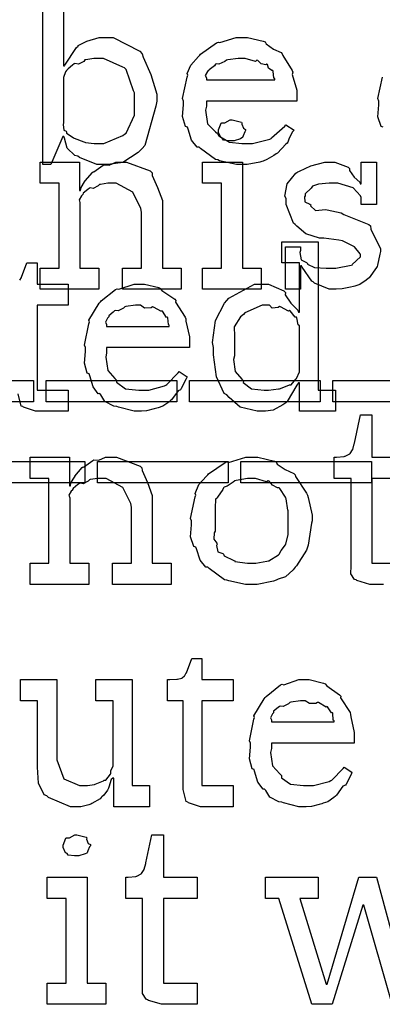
# Model space of a CAD drawing. Extents: x 0 to 8.5, y 0 to 11.
# Tile 17 of 256: x 3.116 to 3.354, y 1.143 to 1.788. Entities that reach past the tile are written whole.
import ezdxf

# ---------------------------------------------------------------- set-up
doc = ezdxf.new("R2010")
doc.units = 0
doc.layers.get('0').update_dxf_attribs({"linetype": 'CONTINUOUS'})

msp = doc.modelspace()

# ---------------------------------------------------------------- linework, layer by layer
at = {"color": 0}
for points in [[(3.14486, 1.81814), (3.14486, 1.75782), (3.14551, 1.75782), (3.14572, 1.75836), (3.15338, 1.76997), (3.1544, 1.77083), (3.15446, 1.77111), (3.16015, 1.77403), (3.16818, 1.77647), (3.1709, 1.77647), (3.17731, 1.77647), (3.19488, 1.76747), (3.1965, 1.76563), (3.19706, 1.76361), (3.2021, 1.75222), (3.20606, 1.73921), (3.20606, 1.73481), (3.20535, 1.73144), (3.19808, 1.70563), (3.1965, 1.70378), (3.19385, 1.70111), (3.18375, 1.6945), (3.1741, 1.69314), (3.1709, 1.69314), (3.1709, 1.69314), (3.16672, 1.69314), (3.15522, 1.69769), (3.15419, 1.69857), (3.15224, 1.699), (3.14725, 1.70389), (3.14551, 1.71035), (3.14507, 1.71158), (3.14442, 1.71158), (3.13661, 1.69314), (3.13118, 1.69314), (3.13118, 1.80425)], [(3.35444, 1.71767), (3.35319, 1.71804), (3.35097, 1.72444), (3.35161, 1.73226), (3.35161, 1.73481), (3.35097, 1.73639), (3.35394, 1.75049)], [(3.1161, 1.61729), (3.11621, 1.6174), (3.11621, 1.6174), (3.11719, 1.61919), (3.11729, 1.61936), (3.12076, 1.62869), (3.1275, 1.62869), (3.1275, 1.61481), (3.14789, 1.61481), (3.14789, 1.60092), (3.1275, 1.60092), (3.1275, 1.54536), (3.14789, 1.54536), (3.14789, 1.53147), (3.14703, 1.53147), (3.14507, 1.53147), (3.14442, 1.53147), (3.14328, 1.53147), (3.14068, 1.53147), (3.13986, 1.53147), (3.13857, 1.53147), (3.13564, 1.53147), (3.13465, 1.53147), (3.13331, 1.53147), (3.13021, 1.53147), (3.12924, 1.53147), (3.12924, 1.53147), (3.12646, 1.53147), (3.11865, 1.53401), (3.11817, 1.5345), (3.11714, 1.53483), (3.11513, 1.54275)], [(3.35465, 1.41792), (3.35319, 1.41792), (3.34987, 1.41792), (3.34879, 1.41792), (3.34879, 1.41792), (3.34576, 1.41792), (3.33718, 1.42046), (3.33664, 1.42096), (3.33561, 1.42122), (3.33322, 1.42492), (3.33339, 1.43013), (3.33339, 1.43181), (3.33339, 1.48736), (3.32232, 1.48736), (3.32232, 1.50125), (3.32383, 1.50125), (3.32383, 1.50125), (3.32894, 1.50179), (3.32926, 1.5019), (3.32958, 1.50196), (3.33251, 1.50347), (3.33274, 1.50364), (3.33274, 1.50364), (3.33436, 1.50618), (3.33447, 1.50646), (3.33447, 1.50646), (3.33544, 1.51019), (3.33556, 1.51058), (3.33946, 1.52903), (3.34706, 1.52903), (3.34706, 1.50125), (3.36919, 1.50125)], [(3.36919, 1.48736), (3.34706, 1.48736), (3.34706, 1.43181), (3.36919, 1.43181)], [(3.3604, 1.14269), (3.34174, 1.20757), (3.3411, 1.20757), (3.3209, 1.14269), (3.30767, 1.14269), (3.28597, 1.21213), (3.28597, 1.21213), (3.27729, 1.21213), (3.27729, 1.22602), (3.31179, 1.22602), (3.31179, 1.21213), (3.29986, 1.21213), (3.317, 1.15593), (3.31765, 1.15593), (3.33849, 1.22602), (3.34999, 1.22602), (3.36908, 1.15593)]]:
    msp.add_lwpolyline(points, dxfattribs=at)
for points in [[(3.26243, 1.69314), (3.25831, 1.69314), (3.24713, 1.69569), (3.24593, 1.69618), (3.24451, 1.69646), (3.2346, 1.70378), (3.23378, 1.70464), (3.23258, 1.70458), (3.22885, 1.70921), (3.22661, 1.71642), (3.22618, 1.71767), (3.22493, 1.71804), (3.22293, 1.72456), (3.22358, 1.73226), (3.22358, 1.73481), (3.22293, 1.73639), (3.22592, 1.75049), (3.2264, 1.75174), (3.22597, 1.75276), (3.2284, 1.7584), (3.23335, 1.76389), (3.23421, 1.76476), (3.23469, 1.76551), (3.24517, 1.77294), (3.24636, 1.77344), (3.24735, 1.77306), (3.25814, 1.77647), (3.26178, 1.77647), (3.26557, 1.77647), (3.27582, 1.77414), (3.27696, 1.77365), (3.27761, 1.77229), (3.28244, 1.76888), (3.28749, 1.7665), (3.28825, 1.76563), (3.28874, 1.76454), (3.29476, 1.75489), (3.29519, 1.75369), (3.29482, 1.75211), (3.29779, 1.74192), (3.29779, 1.7385), (3.29779, 1.73481), (3.23856, 1.73481), (3.23856, 1.73133), (3.23785, 1.72874), (3.23921, 1.71994), (3.24451, 1.71463), (3.24571, 1.71354), (3.24675, 1.71192), (3.25375, 1.70785), (3.26187, 1.70703), (3.2646, 1.70703), (3.26872, 1.70703), (3.28006, 1.70975), (3.28108, 1.71029), (3.28131, 1.71061), (3.29004, 1.71832), (3.29064, 1.71918), (3.29606, 1.71571), (3.29508, 1.71451), (3.29281, 1.71035), (3.29194, 1.7079), (3.2915, 1.70725), (3.29053, 1.70654), (3.28504, 1.70063), (3.28435, 1.70008), (3.28282, 1.69917), (3.27826, 1.69646), (3.27567, 1.69542), (3.27479, 1.6951), (3.2736, 1.69461), (3.26519, 1.69314), (3.26243, 1.69314)], [(3.16678, 1.70703), (3.17128, 1.70703), (3.18371, 1.71213), (3.18479, 1.71311), (3.18582, 1.71365), (3.19129, 1.72547), (3.19129, 1.72939), (3.19129, 1.74024), (3.19069, 1.74149), (3.18587, 1.75553), (3.18479, 1.75651), (3.18365, 1.75689), (3.17096, 1.76258), (3.16678, 1.76258), (3.16476, 1.76258), (3.1594, 1.76188), (3.15875, 1.76172), (3.1581, 1.76079), (3.15474, 1.759), (3.15229, 1.75944), (3.15181, 1.75911), (3.15082, 1.75831), (3.14785, 1.75586), (3.14703, 1.7551), (3.14681, 1.75478), (3.14611, 1.7539), (3.14486, 1.75032), (3.14486, 1.74914), (3.14486, 1.72049), (3.14469, 1.71935), (3.14501, 1.71571), (3.14649, 1.715), (3.14681, 1.71463), (3.14675, 1.71365), (3.15126, 1.71083), (3.15181, 1.7105), (3.15181, 1.7105), (3.1581, 1.70806), (3.15875, 1.7079), (3.15924, 1.70768), (3.16488, 1.70703), (3.16678, 1.70703)], [(3.23856, 1.74869), (3.28347, 1.74869), (3.28347, 1.74957), (3.28271, 1.74983), (3.28239, 1.75439), (3.28217, 1.75478), (3.28147, 1.75472), (3.27929, 1.75624), (3.27869, 1.75863), (3.27826, 1.7589), (3.27756, 1.75851), (3.27442, 1.75917), (3.27219, 1.76139), (3.27154, 1.7615), (3.27083, 1.76064), (3.264, 1.76258), (3.26178, 1.76258), (3.25928, 1.76258), (3.2525, 1.76172), (3.25179, 1.7615), (3.25071, 1.76064), (3.24675, 1.75885), (3.24485, 1.75917), (3.24442, 1.7589), (3.24388, 1.75776), (3.24029, 1.75521), (3.24007, 1.75478), (3.23931, 1.75418), (3.23762, 1.75151), (3.23856, 1.75006), (3.23856, 1.74957), (3.23856, 1.74869)], [(3.25537, 1.70865), (3.25396, 1.70865), (3.24978, 1.70915), (3.24897, 1.71035), (3.24864, 1.71061), (3.24789, 1.71078), (3.24647, 1.71425), (3.24647, 1.71539), (3.24647, 1.71582), (3.24647, 1.71582), (3.24826, 1.72026), (3.24864, 1.7206), (3.24864, 1.7206), (3.2506, 1.7206), (3.25418, 1.72254), (3.25537, 1.72254), (3.25537, 1.72254), (3.2615, 1.72092), (3.26187, 1.7206), (3.26178, 1.71972), (3.26286, 1.7169), (3.26426, 1.7161), (3.26426, 1.71582), (3.26426, 1.71539), (3.26372, 1.71463), (3.26253, 1.71197), (3.2621, 1.71083), (3.26187, 1.71061), (3.26096, 1.71012), (3.25672, 1.70865), (3.25537, 1.70865)], [(3.12956, 1.62532), (3.14193, 1.62532), (3.14193, 1.68088), (3.12956, 1.68088), (3.12956, 1.69476), (3.15539, 1.69476), (3.15539, 1.67611), (3.15603, 1.67611), (3.15603, 1.67611), (3.15631, 1.67806), (3.15869, 1.68186), (3.15907, 1.6824), (3.15896, 1.68246), (3.16374, 1.68804), (3.16428, 1.68847), (3.16465, 1.68832), (3.17074, 1.69276), (3.17144, 1.69303), (3.17144, 1.69303), (3.17469, 1.69282), (3.1791, 1.69476), (3.18056, 1.69476), (3.18614, 1.69476), (3.20176, 1.68901), (3.2029, 1.68782), (3.20301, 1.68608), (3.20643, 1.67822), (3.20964, 1.66965), (3.20964, 1.66678), (3.20964, 1.62532), (3.222, 1.62532), (3.222, 1.61143), (3.1836, 1.61143), (3.1836, 1.62532), (3.19596, 1.62532), (3.19596, 1.662), (3.19553, 1.66444), (3.19026, 1.67507), (3.17936, 1.68088), (3.17578, 1.68088), (3.17393, 1.68088), (3.169, 1.68018), (3.1684, 1.68001), (3.16764, 1.67914), (3.16433, 1.67746), (3.16233, 1.6779), (3.16189, 1.67763), (3.16081, 1.67686), (3.15771, 1.67438), (3.15744, 1.67356), (3.15733, 1.67329), (3.15657, 1.67264), (3.155, 1.66992), (3.1556, 1.66824), (3.1556, 1.66764), (3.1556, 1.62532), (3.16797, 1.62532), (3.16797, 1.61143), (3.12956, 1.61143), (3.12956, 1.62532)], [(3.23606, 1.62532), (3.24843, 1.62532), (3.24843, 1.68088), (3.23606, 1.68088), (3.23606, 1.69476), (3.2621, 1.69476), (3.2621, 1.62532), (3.27447, 1.62532), (3.27447, 1.61143), (3.23606, 1.61143), (3.23606, 1.62532)], [(3.32243, 1.61143), (3.31896, 1.61143), (3.30951, 1.61546), (3.30854, 1.61621), (3.30757, 1.61664), (3.30126, 1.62588), (3.30094, 1.62685), (3.30029, 1.62685), (3.30029, 1.61143), (3.29031, 1.61143), (3.29031, 1.63921), (3.30029, 1.63921), (3.30029, 1.63683), (3.29986, 1.63547), (3.30063, 1.63069), (3.3041, 1.6289), (3.30485, 1.62836), (3.30474, 1.62793), (3.30946, 1.62571), (3.31706, 1.62532), (3.31961, 1.62532), (3.32329, 1.62532), (3.3335, 1.62717), (3.33436, 1.6275), (3.33421, 1.62771), (3.33957, 1.6326), (3.33957, 1.63422), (3.33925, 1.63471), (3.33556, 1.63917), (3.32781, 1.64324), (3.32547, 1.64356), (3.31549, 1.64486), (3.31278, 1.64486), (3.30365, 1.64768), (3.29785, 1.65272), (3.29682, 1.65375), (3.29557, 1.65479), (3.29075, 1.66689), (3.29075, 1.6709), (3.28988, 1.67247), (3.29139, 1.68044), (3.29725, 1.68744), (3.29856, 1.68847), (3.29949, 1.68892), (3.30707, 1.69228), (3.31629, 1.69476), (3.31939, 1.69476), (3.32264, 1.69476), (3.33154, 1.69135), (3.33242, 1.69065), (3.33242, 1.68924), (3.33539, 1.68494), (3.33903, 1.68153), (3.33936, 1.68044), (3.34, 1.68044), (3.34, 1.69476), (3.34999, 1.69476), (3.34999, 1.66699), (3.34, 1.66699), (3.34, 1.67156), (3.33963, 1.67275), (3.33479, 1.678), (3.32471, 1.68088), (3.32135, 1.68088), (3.31901, 1.68088), (3.31213, 1.68039), (3.30886, 1.67925), (3.30811, 1.67893), (3.30729, 1.67763), (3.30333, 1.67389), (3.30333, 1.67264), (3.30285, 1.67199), (3.30306, 1.66872), (3.30638, 1.66721), (3.30701, 1.66678), (3.30681, 1.66612), (3.31, 1.66303), (3.31651, 1.66368), (3.31765, 1.66351), (3.32699, 1.66157), (3.32867, 1.66043), (3.345, 1.65392), (3.34608, 1.65289), (3.34631, 1.65076), (3.34967, 1.64399), (3.3526, 1.63813), (3.3526, 1.63618), (3.35232, 1.63444), (3.35075, 1.62717), (3.35042, 1.62642), (3.35004, 1.6256), (3.34521, 1.61897), (3.34457, 1.61838), (3.34326, 1.61735), (3.33908, 1.61458), (3.33594, 1.6135), (3.33501, 1.61317), (3.33311, 1.61279), (3.32747, 1.61165), (3.32368, 1.61143), (3.32243, 1.61143)], [(3.27561, 1.53147), (3.27186, 1.53147), (3.26074, 1.53413), (3.25342, 1.54036), (3.25196, 1.5421), (3.25028, 1.54303), (3.24511, 1.55399), (3.24328, 1.56836), (3.24328, 1.57314), (3.24262, 1.5765), (3.24447, 1.59093), (3.25049, 1.60221), (3.25196, 1.60394), (3.25319, 1.60553), (3.26997, 1.61481), (3.27561, 1.61481), (3.27929, 1.61481), (3.28939, 1.61029), (3.29036, 1.60938), (3.29025, 1.60781), (3.29378, 1.60238), (3.29839, 1.59765), (3.29883, 1.59636), (3.29949, 1.59636), (3.29949, 1.62869), (3.28797, 1.62869), (3.28797, 1.64258), (3.31185, 1.64258), (3.31185, 1.54536), (3.32314, 1.54536), (3.32314, 1.53147), (3.29949, 1.53147), (3.29949, 1.55013), (3.29883, 1.55013), (3.29775, 1.5485), (3.2915, 1.53787), (3.29058, 1.53689), (3.28857, 1.5356), (3.28233, 1.53217), (3.27729, 1.53147), (3.27561, 1.53147)], [(3.19482, 1.53147), (3.19108, 1.53147), (3.18093, 1.53401), (3.17985, 1.5345), (3.17779, 1.53472), (3.17193, 1.53776), (3.16932, 1.5421), (3.16857, 1.54297), (3.16758, 1.54292), (3.16422, 1.54753), (3.162, 1.55474), (3.16162, 1.55599), (3.16043, 1.55643), (3.15864, 1.56288), (3.15924, 1.57058), (3.15924, 1.57314), (3.15864, 1.57471), (3.1614, 1.58882), (3.16183, 1.59006), (3.16146, 1.5911), (3.16824, 1.60221), (3.169, 1.60308), (3.16954, 1.60385), (3.17899, 1.61128), (3.18007, 1.61176), (3.18115, 1.61139), (3.19108, 1.61481), (3.19439, 1.61481), (3.19786, 1.61481), (3.20725, 1.61247), (3.20828, 1.61199), (3.20925, 1.61062), (3.21778, 1.60482), (3.21847, 1.60394), (3.21832, 1.60286), (3.22461, 1.59321), (3.22499, 1.59201), (3.2251, 1.59044), (3.22738, 1.58024), (3.22738, 1.57682), (3.22738, 1.57314), (3.17312, 1.57314), (3.17312, 1.56967), (3.17253, 1.567), (3.17383, 1.55826), (3.17854, 1.55296), (3.17964, 1.55186), (3.17958, 1.55051), (3.18549, 1.54617), (3.19413, 1.54536), (3.197, 1.54536), (3.20074, 1.54536), (3.21099, 1.54807), (3.21197, 1.54861), (3.21257, 1.54893), (3.22011, 1.55664), (3.22065, 1.55751), (3.22586, 1.55404), (3.22526, 1.55263), (3.22194, 1.54628), (3.22151, 1.54557), (3.21994, 1.54486), (3.21565, 1.53896), (3.215, 1.53842), (3.21386, 1.53743), (3.21001, 1.53478), (3.20697, 1.53375), (3.20611, 1.53342), (3.20437, 1.53299), (3.19922, 1.53174), (3.1959, 1.53147), (3.19482, 1.53147)], [(3.17312, 1.58703), (3.21414, 1.58703), (3.21414, 1.58789), (3.2136, 1.58832), (3.21322, 1.59272), (3.21306, 1.5931), (3.2124, 1.59299), (3.20979, 1.59694), (3.20936, 1.59722), (3.20899, 1.59685), (3.20389, 1.59972), (3.20329, 1.59983), (3.20226, 1.59918), (3.19803, 1.59907), (3.19526, 1.60092), (3.19439, 1.60092), (3.19206, 1.60092), (3.18571, 1.60004), (3.18506, 1.59983), (3.18425, 1.59896), (3.18078, 1.59717), (3.17876, 1.5975), (3.17833, 1.59722), (3.17736, 1.59646), (3.17449, 1.59407), (3.17449, 1.59332), (3.17443, 1.5931), (3.17372, 1.59244), (3.17236, 1.58985), (3.17312, 1.58837), (3.17312, 1.58789), (3.17312, 1.58703)], [(3.27929, 1.54536), (3.27929, 1.54536), (3.28586, 1.54611), (3.28646, 1.54622), (3.28646, 1.54622), (3.29249, 1.54856), (3.29297, 1.54883), (3.29411, 1.54883), (3.29719, 1.55257), (3.29753, 1.55296), (3.29753, 1.55296), (3.29949, 1.55735), (3.29949, 1.55881), (3.29949, 1.58746), (3.29878, 1.588), (3.29785, 1.59272), (3.29753, 1.5931), (3.29671, 1.59304), (3.2934, 1.59717), (3.29297, 1.59744), (3.29243, 1.59694), (3.28706, 1.59993), (3.28646, 1.60004), (3.28554, 1.59944), (3.28174, 1.59907), (3.27989, 1.60092), (3.27929, 1.60092), (3.27518, 1.60092), (3.26378, 1.59586), (3.26281, 1.59483), (3.26085, 1.59332), (3.25672, 1.58675), (3.25694, 1.58063), (3.25694, 1.57856), (3.25694, 1.56771), (3.25629, 1.56538), (3.25743, 1.55746), (3.26183, 1.55246), (3.26281, 1.55143), (3.26269, 1.55024), (3.26818, 1.54611), (3.27647, 1.54536), (3.27929, 1.54536)], [(3.03944, 1.55149), (3.12517, 1.55149), (3.12517, 1.5376), (3.03944, 1.5376), (3.03944, 1.55149)], [(3.13346, 1.55149), (3.21918, 1.55149), (3.21918, 1.5376), (3.13346, 1.5376), (3.13346, 1.55149)], [(3.22749, 1.55149), (3.31321, 1.55149), (3.31321, 1.5376), (3.22749, 1.5376), (3.22749, 1.55149)], [(3.32146, 1.55149), (3.40717, 1.55149), (3.40717, 1.5376), (3.32146, 1.5376), (3.32146, 1.55149)], [(3.07314, 1.49849), (3.15886, 1.49849), (3.15886, 1.4846), (3.07314, 1.4846), (3.07314, 1.49849)], [(3.12294, 1.43181), (3.13531, 1.43181), (3.13531, 1.48736), (3.12294, 1.48736), (3.12294, 1.50125), (3.14876, 1.50125), (3.14876, 1.48258), (3.14942, 1.48258), (3.14942, 1.48258), (3.14968, 1.48454), (3.15207, 1.48833), (3.15246, 1.48887), (3.15235, 1.48893), (3.15713, 1.49451), (3.15767, 1.49496), (3.15804, 1.49479), (3.16411, 1.49924), (3.16482, 1.49951), (3.16482, 1.49951), (3.16808, 1.49929), (3.17247, 1.50125), (3.17393, 1.50125), (3.17953, 1.50125), (3.19515, 1.4955), (3.19629, 1.49431), (3.1964, 1.49257), (3.19982, 1.48469), (3.20301, 1.47612), (3.20301, 1.47325), (3.20301, 1.43181), (3.21539, 1.43181), (3.21539, 1.41792), (3.17697, 1.41792), (3.17697, 1.43181), (3.18935, 1.43181), (3.18935, 1.46847), (3.18892, 1.47092), (3.18365, 1.48156), (3.17275, 1.48736), (3.16917, 1.48736), (3.16732, 1.48736), (3.16237, 1.48665), (3.16178, 1.48649), (3.16103, 1.48562), (3.15771, 1.48394), (3.15571, 1.48438), (3.15528, 1.4841), (3.15419, 1.48335), (3.1511, 1.48085), (3.15082, 1.48004), (3.15072, 1.47976), (3.14996, 1.47911), (3.14839, 1.4764), (3.14899, 1.47472), (3.14899, 1.47413), (3.14899, 1.43181), (3.16135, 1.43181), (3.16135, 1.41792), (3.12294, 1.41792), (3.12294, 1.43181)], [(3.1671, 1.49849), (3.25282, 1.49849), (3.25282, 1.4846), (3.1671, 1.4846), (3.1671, 1.49849)], [(3.26828, 1.41792), (3.26421, 1.41792), (3.25319, 1.42031), (3.25201, 1.42074), (3.25049, 1.42101), (3.24029, 1.42833), (3.23942, 1.42919), (3.23813, 1.42919), (3.23438, 1.43392), (3.23204, 1.44119), (3.23161, 1.44243), (3.23036, 1.44282), (3.22814, 1.44922), (3.22879, 1.45703), (3.22879, 1.45958), (3.22814, 1.46115), (3.23113, 1.47526), (3.23161, 1.47651), (3.23118, 1.4776), (3.23361, 1.48335), (3.23856, 1.48887), (3.23942, 1.48975), (3.2399, 1.4905), (3.25076, 1.49778), (3.25201, 1.49821), (3.25299, 1.49783), (3.26443, 1.50125), (3.26828, 1.50125), (3.27229, 1.50125), (3.2831, 1.49875), (3.28435, 1.49821), (3.28494, 1.49685), (3.29015, 1.49333), (3.29585, 1.49072), (3.29671, 1.48975), (3.29704, 1.48867), (3.30425, 1.47781), (3.30474, 1.47651), (3.30524, 1.47499), (3.30778, 1.46343), (3.30778, 1.45958), (3.30751, 1.45801), (3.30524, 1.44374), (3.30474, 1.44243), (3.30425, 1.44032), (3.29758, 1.43018), (3.29671, 1.42919), (3.29542, 1.42746), (3.29031, 1.42296), (3.28554, 1.42128), (3.28435, 1.42074), (3.28244, 1.42003), (3.27181, 1.41792), (3.26828, 1.41792)], [(3.26112, 1.49849), (3.34685, 1.49849), (3.34685, 1.4846), (3.26112, 1.4846), (3.26112, 1.49849)], [(3.26828, 1.43181), (3.27094, 1.43181), (3.27815, 1.43311), (3.27892, 1.43332), (3.27946, 1.43349), (3.28581, 1.43722), (3.28629, 1.43767), (3.28629, 1.43767), (3.28765, 1.44015), (3.29042, 1.44379), (3.29064, 1.44439), (3.29064, 1.44439), (3.29215, 1.45074), (3.29215, 1.45285), (3.29215, 1.46631), (3.29199, 1.46653), (3.29085, 1.47396), (3.29064, 1.47456), (3.29042, 1.47515), (3.28678, 1.48085), (3.28629, 1.48128), (3.28521, 1.48118), (3.28179, 1.48296), (3.27968, 1.48562), (3.27892, 1.48583), (3.27794, 1.48508), (3.27067, 1.48736), (3.26828, 1.48736), (3.26551, 1.48736), (3.25797, 1.48611), (3.25722, 1.48583), (3.25608, 1.48486), (3.25211, 1.48242), (3.25022, 1.48172), (3.24983, 1.48128), (3.24929, 1.48019), (3.24571, 1.47521), (3.2455, 1.47456), (3.24442, 1.47385), (3.24419, 1.46821), (3.24419, 1.46631), (3.24419, 1.45285), (3.2436, 1.45176), (3.24337, 1.4476), (3.24528, 1.44504), (3.2455, 1.44439), (3.24507, 1.44336), (3.24599, 1.43929), (3.24935, 1.43821), (3.24983, 1.43767), (3.25028, 1.43674), (3.25646, 1.4336), (3.25722, 1.43332), (3.25726, 1.43294), (3.26551, 1.43181), (3.26828, 1.43181)], [(3.23736, 1.27219), (3.2346, 1.27219), (3.22678, 1.27474), (3.22629, 1.27523), (3.22526, 1.27555), (3.22325, 1.28348), (3.22325, 1.28608), (3.22325, 1.34163), (3.21306, 1.34163), (3.21306, 1.35552), (3.21457, 1.35552), (3.21457, 1.35552), (3.21924, 1.35574), (3.21957, 1.35574), (3.21957, 1.35574), (3.22239, 1.35655), (3.2226, 1.35661), (3.2226, 1.35666), (3.22424, 1.35802), (3.22433, 1.35813), (3.22433, 1.35813), (3.22532, 1.35992), (3.22542, 1.36008), (3.22889, 1.36941), (3.23562, 1.36941), (3.23562, 1.35552), (3.25603, 1.35552), (3.25603, 1.34163), (3.23562, 1.34163), (3.23562, 1.28608), (3.25603, 1.28608), (3.25603, 1.27219), (3.25515, 1.27219), (3.25319, 1.27219), (3.25256, 1.27219), (3.25142, 1.27219), (3.24881, 1.27219), (3.24799, 1.27219), (3.24669, 1.27219), (3.24376, 1.27219), (3.24278, 1.27219), (3.24143, 1.27219), (3.23833, 1.27219), (3.23736, 1.27219)], [(3.15457, 1.27219), (3.14942, 1.27219), (3.13499, 1.27816), (3.13396, 1.27935), (3.13226, 1.28), (3.12836, 1.28765), (3.12788, 1.29807), (3.12788, 1.30149), (3.12788, 1.34163), (3.1166, 1.34163), (3.1166, 1.35552), (3.14046, 1.35552), (3.14046, 1.30691), (3.1404, 1.3029), (3.14497, 1.29042), (3.15539, 1.28608), (3.1589, 1.28608), (3.1606, 1.28608), (3.1651, 1.28684), (3.16564, 1.28695), (3.16564, 1.28695), (3.17106, 1.28928), (3.1715, 1.28955), (3.17258, 1.28955), (3.17557, 1.29346), (3.17583, 1.29389), (3.17583, 1.29389), (3.17594, 1.29574), (3.17736, 1.29894), (3.17736, 1.29997), (3.17736, 1.34163), (3.16607, 1.34163), (3.16607, 1.35552), (3.18994, 1.35552), (3.18994, 1.28608), (3.20122, 1.28608), (3.20122, 1.27219), (3.17779, 1.27219), (3.17779, 1.29085), (3.17714, 1.29085), (3.17617, 1.28998), (3.17464, 1.28494), (3.17432, 1.28434), (3.17361, 1.28315), (3.17128, 1.27968), (3.16992, 1.2787), (3.16954, 1.27827), (3.16889, 1.27734), (3.16347, 1.27425), (3.16282, 1.27393), (3.1614, 1.27349), (3.15625, 1.27219), (3.15457, 1.27219)], [(3.30296, 1.27219), (3.29921, 1.27219), (3.28907, 1.27474), (3.28797, 1.27523), (3.28592, 1.27544), (3.28006, 1.27848), (3.27746, 1.28282), (3.27669, 1.28369), (3.27572, 1.28364), (3.27235, 1.28825), (3.27013, 1.29546), (3.26975, 1.29671), (3.26856, 1.29715), (3.26676, 1.3036), (3.26736, 1.31131), (3.26736, 1.31386), (3.26676, 1.31543), (3.26953, 1.32954), (3.26997, 1.33078), (3.26958, 1.33181), (3.27636, 1.34294), (3.27713, 1.3438), (3.27767, 1.34456), (3.28711, 1.352), (3.28819, 1.35248), (3.28928, 1.35211), (3.29921, 1.35552), (3.30251, 1.35552), (3.30599, 1.35552), (3.31538, 1.35319), (3.3164, 1.3527), (3.31739, 1.35135), (3.3259, 1.34554), (3.32661, 1.34467), (3.32644, 1.34359), (3.33274, 1.33393), (3.33311, 1.33274), (3.33322, 1.33116), (3.3355, 1.32096), (3.3355, 1.31755), (3.3355, 1.31386), (3.28125, 1.31386), (3.28125, 1.31038), (3.28065, 1.30773), (3.28196, 1.29899), (3.28668, 1.29367), (3.28776, 1.29259), (3.28771, 1.29123), (3.29363, 1.28689), (3.30225, 1.28608), (3.30512, 1.28608), (3.30886, 1.28608), (3.31913, 1.28879), (3.3201, 1.28933), (3.32069, 1.28966), (3.32824, 1.29736), (3.32878, 1.29823), (3.33399, 1.29476), (3.33339, 1.29335), (3.33008, 1.287), (3.32964, 1.2863), (3.32807, 1.28559), (3.32379, 1.27968), (3.32314, 1.27913), (3.322, 1.27816), (3.31814, 1.2755), (3.31511, 1.27447), (3.31424, 1.27414), (3.3125, 1.27371), (3.30735, 1.27246), (3.30404, 1.27219), (3.30296, 1.27219)], [(3.28125, 1.32775), (3.32226, 1.32775), (3.32226, 1.32861), (3.32172, 1.32905), (3.32135, 1.33344), (3.32118, 1.33382), (3.32053, 1.33371), (3.31793, 1.33767), (3.31749, 1.33794), (3.31711, 1.33757), (3.31201, 1.34044), (3.31142, 1.34055), (3.31039, 1.3399), (3.30615, 1.33979), (3.30339, 1.34163), (3.30251, 1.34163), (3.30018, 1.34163), (3.29383, 1.34077), (3.29318, 1.34055), (3.29237, 1.33968), (3.2889, 1.33789), (3.28689, 1.33822), (3.28646, 1.33794), (3.28549, 1.33718), (3.28261, 1.3348), (3.28261, 1.33404), (3.28256, 1.33382), (3.28185, 1.33317), (3.28049, 1.33057), (3.28125, 1.3291), (3.28125, 1.32861), (3.28125, 1.32775)], [(3.15354, 1.23991), (3.15213, 1.23991), (3.14794, 1.2404), (3.14714, 1.24159), (3.14681, 1.24186), (3.14606, 1.24202), (3.14464, 1.2455), (3.14464, 1.24664), (3.14464, 1.24707), (3.14464, 1.24707), (3.14643, 1.25152), (3.14681, 1.25184), (3.14681, 1.25184), (3.14876, 1.25184), (3.15235, 1.2538), (3.15354, 1.2538), (3.15354, 1.2538), (3.15967, 1.25217), (3.16004, 1.25184), (3.15994, 1.25098), (3.16103, 1.24816), (3.16243, 1.24734), (3.16243, 1.24707), (3.16243, 1.24664), (3.16189, 1.24588), (3.16069, 1.24322), (3.16026, 1.24208), (3.16004, 1.24186), (3.15913, 1.24137), (3.15489, 1.23991), (3.15354, 1.23991)], [(3.21212, 1.14269), (3.2091, 1.14269), (3.20053, 1.14524), (3.19997, 1.14573), (3.19894, 1.146), (3.19656, 1.14968), (3.19672, 1.15489), (3.19672, 1.15657), (3.19672, 1.21213), (3.18565, 1.21213), (3.18565, 1.22602), (3.18718, 1.22602), (3.18718, 1.22602), (3.19228, 1.22656), (3.1926, 1.22667), (3.19293, 1.22673), (3.19586, 1.22824), (3.19607, 1.22841), (3.19607, 1.22841), (3.19769, 1.23096), (3.19781, 1.23123), (3.19781, 1.23123), (3.19879, 1.23497), (3.19889, 1.23535), (3.20281, 1.2538), (3.21039, 1.2538), (3.21039, 1.22602), (3.23253, 1.22602), (3.23253, 1.21213), (3.21039, 1.21213), (3.21039, 1.15657), (3.23253, 1.15657), (3.23253, 1.14269), (3.23156, 1.14269), (3.22933, 1.14269), (3.22863, 1.14269), (3.22738, 1.14269), (3.22456, 1.14269), (3.22364, 1.14269), (3.22222, 1.14269), (3.21903, 1.14269), (3.21799, 1.14269), (3.21653, 1.14269), (3.21322, 1.14269), (3.21212, 1.14269)], [(3.13422, 1.15657), (3.1466, 1.15657), (3.1466, 1.21213), (3.13422, 1.21213), (3.13422, 1.22602), (3.16026, 1.22602), (3.16026, 1.15657), (3.17264, 1.15657), (3.17264, 1.14269), (3.13422, 1.14269), (3.13422, 1.15657)]]:
    msp.add_lwpolyline(points, close=True, dxfattribs=at)

doc.saveas('drawing.dxf')
